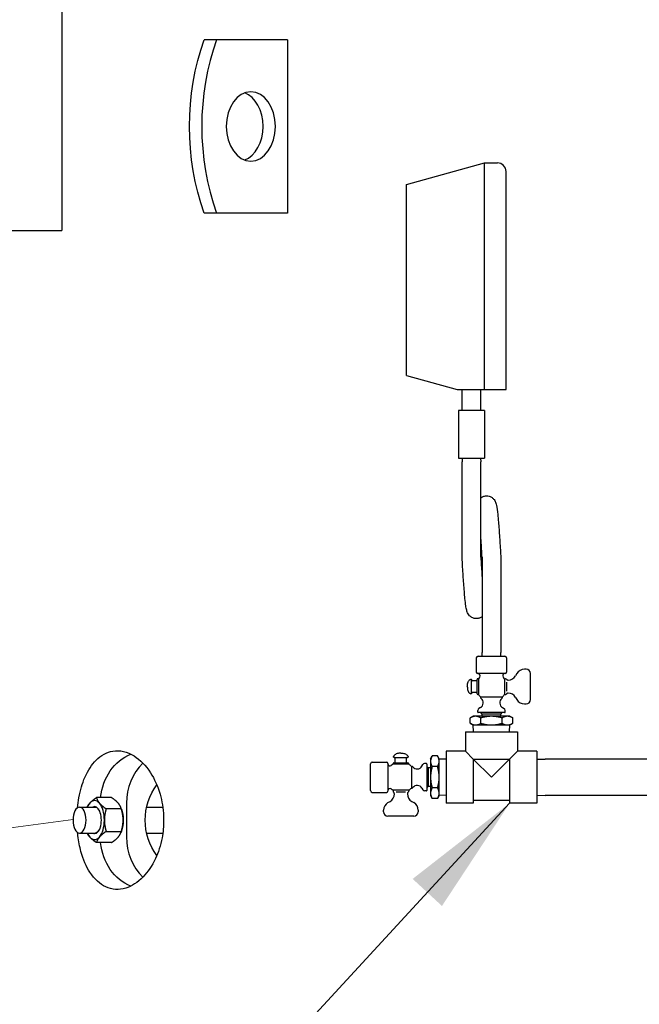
# Model space of a CAD drawing. Header units: inches. Extents: x 1 to 669, y 0 to 417.
# Tile 30 of 256: x 92 to 109, y 230 to 259. Entities that reach past the tile are written whole.
import ezdxf

# ---------------------------------------------------------------- set-up
doc = ezdxf.new("R2010")
doc.units = ezdxf.units.IN
doc.header["$LTSCALE"] = 12
doc.header["$MEASUREMENT"] = 0
doc.layers.get('0').update_dxf_attribs({"linetype": 'CONTINUOUS'})
doc.layers.add('D', color=2, linetype='CONTINUOUS')
doc.layers.add('Q', color=4, linetype='CONTINUOUS')
doc.layers.add('Leader', color=41, linetype='CONTINUOUS', lineweight=13)
doc.styles.get("Standard").update_dxf_attribs({"font": 'SIMPLEX.SHX', "width": 0.875})
doc.dimstyles.get("Standard").update_dxf_attribs({"dimscale": 28, "dimtxt": 0.125, "dimasz": 0.125, "dimexe": 0.04375, "dimexo": 0.0625, "dimgap": 0.04375, "dimtad": 0, "dimtih": 1, "dimtoh": 1, "dimdec": 4, "dimzin": 12, "dimdsep": 46, "dimlunit": 5, "dimtxsty": 'Standard', "dimcen": 0, "dimclrd": 256, "dimclre": 256, "dimclrt": 256, "dimadec": 1, "dimazin": 3, "dimtfac": 0.875, "dimtdec": 4, "dimtofl": 0, "dimtmove": 0, "dimatfit": 2, "dimfxl": 1, "dimtolj": 1, "dimtzin": 12, "dimlwd": 13, "dimlwe": 13, "dimarcsym": 0})

msp = doc.modelspace()

# ---------------------------------------------------------------- linework, layer by layer
for p, q in [((92.7345, 261.62097), (92.7345, 252.62097)), ((99.248, 258.12097), (96.84381, 258.12097)), ((99.248, 258.12097), (99.248, 253.12097)), ((99.248, 253.12097), (96.84381, 253.12097)), ((90.3386, 252.62097), (92.7345, 252.62097)), ((94.1717, 236.27049), (93.73597, 236.27049)), ((93.25019, 235.99597), (93.69619, 235.99597)), ((94.45295, 235.94573), (94.01722, 235.94573)), ((94.45637, 235.93924), (94.44454, 235.97371)), ((94.59947, 236.1051), (94.59947, 235.13685)), ((95.18106, 235.99597), (95.64828, 235.99597)), ((93.25019, 235.24597), (93.69619, 235.24597)), ((94.01722, 235.29621), (94.45295, 235.29621)), ((94.45637, 235.30271), (94.44454, 235.26824)), ((95.18106, 235.24597), (95.64828, 235.24597)), ((94.1717, 234.97145), (93.73597, 234.97145))]:
    msp.add_line(p, q)
at = {"extrusion": (-2.55325e-16, -1.48305e-18, -1)}
msp.add_ellipse((100.30792, 255.62097), major_axis=(0, 5.5), ratio=0.70710678, start_param=-2.04265816, end_param=-1.09893449, dxfattribs=at)
for centre, major_axis, ratio, start_param, end_param in [((100.66147, 255.62097), (0, -5.5), 0.70710678, -2.04265816, -1.09893449), ((97.83304, 255.62097), (0, -1), 0.70710678, 0.25268026, 2.8889124), ((95.8985, 236.1051), (0, -1.5), 0.8660254, -2.45436206, -1.57079633), ((93.6832, 235.62097), (0, 0.5625), 0.5, -0.52359878, 0.52359878), ((93.6832, 235.62097), (0, -0.5625), 0.5, -2.61799388, -2.30052398), ((93.6832, 235.62097), (0, -0.39), 0.5, 0, 3.41983948), ((93.6832, 235.62097), (0, 0.5625), 0.5, -1.57079633, -0.52359878), ((93.6832, 235.62097), (0, 0.5625), 0.5, -2.61799388, -1.57079633), ((93.6832, 235.62097), (0, -0.5625), 0.5, -0.84106867, -0.52359878), ((93.6832, 235.62097), (0, -0.5625), 0.5, -0.52359878, 0.52359878), ((93.6832, 235.62097), (0, -0.39), 0.5, -0.27824682, 0), ((95.8985, 235.13685), (0, -1.5), 0.8660254, -1.57079633, -0.6872306)]:
    msp.add_ellipse(centre, major_axis=major_axis, ratio=ratio, start_param=start_param, end_param=end_param)
at = {"extrusion": (-1.57009e-16, 0, -1)}
msp.add_ellipse((98.1866, 255.62097), major_axis=(0, 1), ratio=0.70710678, start_param=-3.14159265, end_param=3.14159265, dxfattribs=at)
at = {"extrusion": (-2.57188e-16, 6.09266e-18, -1)}
msp.add_ellipse((95.1485, 236.1051), major_axis=(0, 1.5), ratio=0.8660254, start_param=-1.46030757, end_param=-0.33093289, dxfattribs=at)
at = {"extrusion": (-2.36113e-16, 1.20674e-17, -1)}
msp.add_ellipse((96.46837, 235.62097), major_axis=(0, 1.53303), ratio=0.8660254, start_param=-2.29724767, end_param=-0.84434499, dxfattribs=at)
at = {"extrusion": (-2.96059e-16, -7.63558e-33, -1)}
msp.add_ellipse((93.25019, 235.62097), major_axis=(0, -0.375), ratio=0.5, start_param=-3.14159265, end_param=3.14159265, dxfattribs=at)
at = {"extrusion": (-2.96059e-16, -1.4166e-30, -1)}
msp.add_ellipse((93.69619, 235.62097), major_axis=(0, 0.375), ratio=0.5, start_param=0, end_param=0.58746915, dxfattribs=at)
at = {"extrusion": (-2.74416e-16, 2.55342e-17, -1)}
msp.add_ellipse((94.22447, 235.62097), major_axis=(0, -0.5625), ratio=0.5, start_param=-2.17220105, end_param=-1.57079633, dxfattribs=at)
at = {"extrusion": (-1.97373e-16, 9.40663e-32, -1)}
msp.add_ellipse((94.22447, 235.62097), major_axis=(0, -0.5625), ratio=0.5, start_param=-1.57079633, end_param=-0.96939161, dxfattribs=at)
at = {"extrusion": (-3.2847e-16, -2.04404e-17, -1)}
msp.add_ellipse((93.69619, 235.62097), major_axis=(0, -0.375), ratio=0.5, start_param=-0.58746915, end_param=0, dxfattribs=at)
at = {"extrusion": (-1.82483e-16, -4.40047e-18, -1)}
msp.add_ellipse((95.1485, 235.13685), major_axis=(0, -1.5), ratio=0.8660254, start_param=0.33093289, end_param=1.46030757, dxfattribs=at)
for points, knots in [([(93.1907, 235.9766), (93.20019, 236.07489), (93.21363, 236.17135), (93.27092, 236.4839), (93.33021, 236.6813), (93.49328, 237.05848), (93.60252, 237.22378), (93.87051, 237.49467), (94.0351, 237.58237), (94.40612, 237.64348), (94.61694, 237.59779), (94.99647, 237.36167), (95.16001, 237.19551), (95.40739, 236.81114), (95.50299, 236.60441), (95.62689, 236.17042), (95.66211, 235.95761), (95.67286, 235.6979), (95.67365, 235.6594), (95.67366, 235.62097)], [37.206143, 37.206143, 37.206143, 37.206143, 37.97921243, 37.97921243, 39.78055259, 39.78055259, 41.95002002, 41.95002002, 44.55089341, 44.55089341, 47.54721688, 47.54721688, 50.14389093, 50.14389093, 52.2541685, 52.2541685, 54.01179515, 54.01179515, 54.31792797, 54.31792797, 54.31792797, 54.31792797]), ([(95.67366, 235.62097), (95.67364, 235.44773), (95.65751, 235.27591), (95.58483, 234.89043), (95.51859, 234.68872), (95.33633, 234.29918), (95.21533, 234.12431), (94.92544, 233.82182), (94.75208, 233.7125), (94.38293, 233.59857), (94.1858, 233.60986), (93.83616, 233.77215), (93.68003, 233.91236), (93.44412, 234.27862), (93.35549, 234.47944), (93.25099, 234.85861), (93.22068, 235.01174), (93.19701, 235.20416), (93.19366, 235.23467), (93.1907, 235.26535)], [17.99800832, 17.99800832, 17.99800832, 17.99800832, 19.37809783, 19.37809783, 21.19933029, 21.19933029, 23.35471282, 23.35471282, 25.97687237, 25.97687237, 28.95867143, 28.95867143, 31.69835394, 31.69835394, 33.85062621, 33.85062621, 35.1355529, 35.1355529, 35.37600216, 35.37600216, 35.37600216, 35.37600216])]:
    msp.add_open_spline(points, degree=3, knots=knots)
for points, weights in [([(93.54257, 236.10811), (93.60784, 236.18347), (93.73597, 236.27049)], [1, 1.0638190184, 1.05045771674]), ([(93.73597, 236.27049), (93.75856, 236.18347), (93.82382, 236.10811)], [1.05045771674, 1.0638190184, 1]), ([(94.36509, 236.10811), (94.29983, 236.18347), (94.1717, 236.27049)], [1, 1.0638190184, 1.05045771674]), ([(93.47157, 235.99597), (93.49581, 236.05411), (93.54257, 236.10811)], [1.05160264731, 1.0449194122, 1]), ([(93.82382, 236.10811), (93.88909, 236.03275), (94.01722, 235.94573)], [1, 1.0638190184, 1.05045771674]), ([(94.01722, 235.94573), (93.96445, 235.77169), (93.96445, 235.62097)], [1.05045771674, 1.0638190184, 1]), ([(94.45295, 235.94573), (94.43035, 236.03275), (94.36509, 236.10811)], [1.05045771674, 1.0638190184, 1]), ([(94.50572, 235.62097), (94.50572, 235.77169), (94.45295, 235.94573)], [1, 1.0638190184, 1.05045771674]), ([(93.96445, 235.62097), (93.96445, 235.47025), (94.01722, 235.29621)], [1, 1.0638190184, 1.05045771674]), ([(94.45295, 235.29621), (94.50572, 235.47025), (94.50572, 235.62097)], [1.05045771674, 1.0638190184, 1]), ([(93.54257, 235.13383), (93.49581, 235.18784), (93.47157, 235.24597)], [1, 1.0449194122, 1.05160264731]), ([(93.73597, 234.97145), (93.60784, 235.05847), (93.54257, 235.13383)], [1.05045771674, 1.0638190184, 1]), ([(93.82382, 235.13383), (93.75856, 235.05847), (93.73597, 234.97145)], [1, 1.0638190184, 1.05045771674]), ([(94.01722, 235.29621), (93.88909, 235.20919), (93.82382, 235.13383)], [1.05045771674, 1.0638190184, 1]), ([(94.1717, 234.97145), (94.29983, 235.05847), (94.36509, 235.13383)], [1.05045771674, 1.0638190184, 1]), ([(94.36509, 235.13383), (94.43035, 235.20919), (94.45295, 235.29621)], [1, 1.0638190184, 1.05045771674])]:
    msp.add_rational_spline(points, weights, degree=2)
at = {"layer": 'Leader'}
msp.add_line((93.06299, 235.64228), (70.4055, 232.57623), dxfattribs=at)
at = {"layer": 'Q'}
for p, q in [((102.67118, 253.94118), (104.92118, 254.56618)), ((104.92118, 248.03381), (104.92118, 254.56618)), ((104.92118, 254.56618), (105.29618, 254.56618)), ((105.54618, 248.06618), (105.54618, 254.31618)), ((102.67118, 248.44118), (102.67118, 253.94118)), ((102.67118, 248.44118), (104.13772, 248.03381)), ((104.27618, 247.43077), (104.27618, 248.03381)), ((104.81618, 247.43077), (104.81618, 248.03381)), ((104.92118, 248.03381), (105.29618, 248.03381)), ((104.92118, 247.43077), (104.17118, 247.43077)), ((104.17118, 247.43077), (104.17118, 246.05577)), ((104.92118, 247.43077), (104.92118, 246.05577)), ((104.17118, 246.05577), (104.92118, 246.05577)), ((104.27986, 246.05577), (104.27618, 245.95027)), ((104.27618, 243.20027), (104.27618, 245.95027)), ((104.81249, 246.05577), (104.81618, 245.95027)), ((104.81618, 243.20027), (104.81618, 245.95027)), ((104.8543, 243.20027), (104.8543, 240.45027)), ((105.3943, 243.20027), (105.3943, 243.20027)), ((105.3943, 243.20027), (105.3943, 240.45027)), ((104.85798, 240.34477), (104.8543, 240.45027)), ((105.39062, 240.34477), (105.3943, 240.45027)), ((104.6868, 240.29477), (104.6868, 239.88477)), ((104.7368, 240.34477), (105.5118, 240.34477)), ((105.5618, 240.29477), (105.5618, 239.88477)), ((106.1243, 239.96977), (106.07377, 239.96977)), ((104.6893, 239.63609), (104.5733, 239.63609)), ((104.7093, 239.26346), (104.7093, 239.67609)), ((105.5218, 239.84477), (104.7268, 239.84477)), ((104.7493, 239.69609), (104.7293, 239.69609)), ((104.7493, 239.69609), (104.7493, 239.24346)), ((105.4993, 239.69609), (105.4993, 239.24346)), ((105.4993, 239.69609), (105.5293, 239.69609)), ((105.5593, 239.6005), (105.5593, 239.33905)), ((105.60496, 239.65777), (105.60307, 239.65777)), ((105.85727, 239.84477), (105.82147, 239.78277)), ((106.2493, 239.09477), (106.2493, 239.84477)), ((104.6893, 239.30346), (104.5733, 239.30346)), ((104.7493, 239.24346), (104.7293, 239.24346)), ((105.4363, 239.16236), (104.8123, 239.16236)), ((104.8123, 239.16236), (104.8123, 239.14806)), ((105.4363, 239.16236), (105.4363, 239.14806)), ((105.4993, 239.24346), (105.5293, 239.24346)), ((105.60307, 239.28177), (105.60496, 239.28177)), ((105.82147, 239.15677), (105.85727, 239.09477)), ((104.7293, 238.73477), (104.7293, 238.78513)), ((104.80761, 238.86498), (104.7593, 238.83709)), ((105.44099, 238.86498), (105.4893, 238.83709)), ((105.5193, 238.73477), (105.5193, 238.78513)), ((106.07377, 238.96977), (106.1243, 238.96977)), ((104.59305, 238.61427), (104.51087, 238.56682)), ((104.51087, 238.41172), (104.51087, 238.56682)), ((105.65555, 238.61427), (104.59305, 238.61427)), ((105.5043, 238.71977), (104.7443, 238.71977)), ((104.8557, 238.6798), (104.8143, 238.71977)), ((104.81758, 238.41172), (104.81758, 238.56682)), ((105.3929, 238.6798), (104.8557, 238.6798)), ((104.85798, 238.61427), (104.8557, 238.6798)), ((105.39062, 238.61427), (105.3929, 238.6798)), ((105.3929, 238.6798), (105.4343, 238.71977)), ((105.43102, 238.41172), (105.43102, 238.56682)), ((105.65555, 238.61427), (105.73774, 238.56682)), ((105.73774, 238.41172), (105.73774, 238.56682)), ((104.3743, 238.16757), (105.8743, 238.16757)), ((104.3743, 238.16757), (104.3743, 237.60757)), ((104.59305, 238.36427), (104.51087, 238.41172)), ((104.59305, 238.36427), (105.65555, 238.36427)), ((104.60789, 238.16757), (104.5993, 238.36427)), ((105.64071, 238.16757), (105.6493, 238.36427)), ((105.65555, 238.36427), (105.73774, 238.41172)), ((105.8743, 238.16757), (105.8743, 237.60757)), ((103.8143, 237.60757), (103.8143, 236.10757)), ((104.3743, 237.60757), (103.8143, 237.60757)), ((104.3743, 237.60757), (104.6003, 237.38157)), ((105.1243, 236.85757), (105.8743, 237.60757)), ((106.4343, 237.60757), (105.8743, 237.60757)), ((106.4343, 237.60757), (106.4343, 236.10757)), ((102.34578, 237.29257), (102.34578, 237.40857)), ((102.67842, 237.29257), (102.67842, 237.40857)), ((103.3676, 237.38882), (103.41505, 237.47101)), ((103.3676, 237.38882), (103.3676, 236.32632)), ((103.57015, 237.47101), (103.41505, 237.47101)), ((103.6176, 237.38882), (103.57015, 237.47101)), ((103.6176, 236.32632), (103.6176, 237.38882)), ((103.8143, 237.37398), (103.6176, 237.38257)), ((104.6003, 237.38157), (105.1243, 236.85757)), ((104.6003, 237.38157), (105.6483, 237.38157)), ((104.6003, 237.38157), (104.6003, 236.10757)), ((105.6483, 237.38157), (105.6483, 236.10757)), ((106.4343, 237.37505), (106.675, 237.38257)), ((111.087, 237.38257), (106.675, 237.38257)), ((101.6371, 236.47007), (101.6371, 237.24507)), ((101.6871, 237.29507), (102.0971, 237.29507)), ((102.1371, 237.25507), (102.1371, 236.46007)), ((102.28578, 237.23257), (102.28578, 237.25257)), ((102.73842, 237.23257), (102.28578, 237.23257)), ((102.30578, 237.27257), (102.71842, 237.27257)), ((102.73842, 237.23257), (102.73842, 237.25257)), ((102.81951, 237.16957), (102.81951, 236.54557)), ((102.81951, 237.16957), (102.83381, 237.16957)), ((103.11689, 237.17426), (103.14478, 237.22257)), ((103.2471, 237.25257), (103.19674, 237.25257)), ((103.2621, 237.23757), (103.2621, 236.47757)), ((103.30208, 237.12618), (103.2621, 237.16757)), ((103.30208, 237.12618), (103.30208, 236.58897)), ((103.3676, 237.12389), (103.30208, 237.12618)), ((103.57015, 237.16429), (103.41505, 237.16429)), ((102.73842, 236.48257), (102.28578, 236.48257)), ((102.28578, 236.48257), (102.28578, 236.45257)), ((102.73842, 236.48257), (102.73842, 236.45257)), ((102.81951, 236.54557), (102.83381, 236.54557)), ((103.11689, 236.54088), (103.14478, 236.49257)), ((103.2471, 236.46257), (103.19674, 236.46257)), ((103.30208, 236.58897), (103.2621, 236.54757)), ((103.3676, 236.59126), (103.30208, 236.58897)), ((103.57015, 236.55086), (103.41505, 236.55086)), ((101.6871, 236.42007), (102.0971, 236.42007)), ((102.3241, 236.37691), (102.3241, 236.3788)), ((102.64283, 236.42257), (102.38137, 236.42257)), ((102.7001, 236.3788), (102.7001, 236.37691)), ((103.3676, 236.32632), (103.41505, 236.24414)), ((103.57015, 236.24414), (103.41505, 236.24414)), ((103.6176, 236.32632), (103.57015, 236.24414)), ((103.8143, 236.34116), (103.6176, 236.33257)), ((105.6483, 236.18257), (104.6003, 236.18257)), ((106.4343, 236.34009), (106.675, 236.33257)), ((111.087, 236.33257), (106.675, 236.33257)), ((102.0121, 235.85757), (102.0121, 235.9081)), ((102.1371, 236.12461), (102.1991, 236.1604)), ((102.8251, 236.1604), (102.8871, 236.12461)), ((103.0121, 235.9081), (103.0121, 235.85757)), ((104.6003, 236.10757), (103.8143, 236.10757)), ((106.4343, 236.10757), (105.6483, 236.10757)), ((102.8871, 235.73257), (102.1371, 235.73257))]:
    msp.add_line(p, q, dxfattribs=at)
for centre, radius, start, end in [((105.29618, 254.31618), 0.25, 0, 90), ((105.29618, 248.06618), 0.25, 352.55962, 0), ((104.7368, 240.29477), 0.05, 90, 180), ((105.5118, 240.29477), 0.05, 0, 90), ((104.7268, 239.88477), 0.04, 180, 270), ((105.5218, 239.88477), 0.04, 270, 0), ((106.07377, 239.71977), 0.25, 90, 150), ((106.1243, 239.84477), 0.125, 360, 90), ((104.5733, 239.65609), 0.02, 180, 270), ((104.6893, 239.65609), 0.02, 270, 0), ((104.7293, 239.67609), 0.02, 90, 180), ((104.73858, 239.78477), 0.06, 320.762962, 90), ((105.1243, 239.46977), 0.438, 140.762962, 148.88861), ((105.51002, 239.78477), 0.06, 90, 219.237038), ((105.1243, 239.46977), 0.438, 31.11139, 39.237038), ((105.5293, 239.66609), 0.03, 34.966064, 90), ((105.60496, 239.90777), 0.25, 270, 330), ((104.5733, 239.28346), 0.02, 90, 180), ((104.6893, 239.28346), 0.02, 0, 90), ((104.7293, 239.26346), 0.02, 180, 270), ((105.1243, 239.46977), 0.438, 211.11139, 224.575293), ((104.72961, 239.00008), 0.156, 300, 52.708534), ((104.8423, 239.14806), 0.03, 180, 232.708534), ((105.51899, 239.00008), 0.156, 127.291466, 240), ((105.4063, 239.14806), 0.03, 307.291466, 0), ((105.1243, 239.46977), 0.438, 315.424707, 328.88861), ((105.5293, 239.27346), 0.03, 270, 325.03414), ((105.60496, 239.03177), 0.25, 30, 90), ((106.07377, 239.21977), 0.25, 210, 270), ((106.1243, 239.09477), 0.125, 270, 0), ((104.7893, 238.78513), 0.06, 120, 180), ((104.7443, 238.73477), 0.015, 180, 270), ((105.4593, 238.78513), 0.06, 0, 60), ((105.5043, 238.73477), 0.015, 270, 360), ((102.32578, 237.40857), 0.02, 360, 90), ((102.69842, 237.40857), 0.02, 90, 180), ((101.6871, 237.24507), 0.05, 90, 180), ((102.0971, 237.25507), 0.04, 0, 90), ((102.1971, 237.24329), 0.06, 180, 309.237038), ((102.5121, 236.85757), 0.438, 121.11139, 129.237038), ((102.30578, 237.25257), 0.02, 90, 180), ((102.32578, 237.29257), 0.02, 270, 0), ((102.69842, 237.29257), 0.02, 180, 270), ((102.71842, 237.25257), 0.02, 360, 90), ((102.5121, 236.85757), 0.438, 45.424707, 58.88861), ((102.83381, 237.13957), 0.03, 37.291466, 90), ((102.98179, 237.25226), 0.156, 217.291466, 330), ((103.19674, 237.19257), 0.06, 90, 150), ((103.2471, 237.23757), 0.015, 0, 90), ((101.6871, 236.47007), 0.05, 180, 270), ((102.1971, 236.47185), 0.06, 50.762962, 180), ((102.5121, 236.85757), 0.438, 230.762962, 238.88861), ((102.5121, 236.85757), 0.438, 301.11139, 314.575293), ((102.83381, 236.57557), 0.03, 270, 322.708534), ((102.98179, 236.46288), 0.156, 30, 142.708534), ((103.19674, 236.52257), 0.06, 210, 270), ((103.2471, 236.47757), 0.015, 270, 360), ((102.0971, 236.46007), 0.04, 270, 360), ((102.0741, 236.37691), 0.25, 300, 360), ((102.31578, 236.45257), 0.03, 180, 235.033936), ((102.9501, 236.37691), 0.25, 180, 240), ((102.70842, 236.45257), 0.03, 304.96586, 360), ((102.2621, 235.9081), 0.25, 120, 180), ((102.7621, 235.9081), 0.25, 0, 60), ((102.1371, 235.85757), 0.125, 180, 270), ((102.8871, 235.85757), 0.125, 270, 0)]:
    msp.add_arc(centre, radius, start, end, dxfattribs=at)
for points, weights in [([(104.13772, 248.03381), (104.13772, 248.03381), (104.92118, 248.03381)], [1.03446319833, 1.03446319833, 1]), ([(104.66422, 238.61427), (104.59305, 238.61427), (104.51087, 238.56682)], [1, 1.08487688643, 1.09245608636]), ([(104.81758, 238.56682), (104.7354, 238.61427), (104.66422, 238.61427)], [1.09245608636, 1.08487688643, 1]), ([(105.1243, 238.61427), (104.98195, 238.61427), (104.81758, 238.56682)], [1, 1.08487688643, 1.09245608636]), ([(105.43102, 238.56682), (105.26665, 238.61427), (105.1243, 238.61427)], [1.09245608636, 1.08487688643, 1]), ([(105.58438, 238.61427), (105.5132, 238.61427), (105.43102, 238.56682)], [1, 1.08487688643, 1.09245608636]), ([(105.73774, 238.56682), (105.65555, 238.61427), (105.58438, 238.61427)], [1.09245608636, 1.08487688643, 1]), ([(104.51087, 238.41172), (104.59305, 238.36427), (104.66422, 238.36427)], [1.09245608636, 1.08487688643, 1]), ([(104.66422, 238.36427), (104.7354, 238.36427), (104.81758, 238.41172)], [1, 1.08487688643, 1.09245608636]), ([(104.81758, 238.41172), (104.98195, 238.36427), (105.1243, 238.36427)], [1.09245608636, 1.08487688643, 1]), ([(105.1243, 238.36427), (105.26665, 238.36427), (105.43102, 238.41172)], [1, 1.08487688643, 1.09245608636]), ([(105.43102, 238.41172), (105.5132, 238.36427), (105.58438, 238.36427)], [1.09245608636, 1.08487688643, 1]), ([(105.58438, 238.36427), (105.65555, 238.36427), (105.73774, 238.41172)], [1, 1.08487688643, 1.09245608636]), ([(103.41505, 237.47101), (103.3676, 237.38882), (103.3676, 237.31765)], [1.09245608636, 1.08487688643, 1]), ([(103.3676, 237.31765), (103.3676, 237.24647), (103.41505, 237.16429)], [1, 1.08487688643, 1.09245608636]), ([(103.6176, 237.31765), (103.6176, 237.38882), (103.57015, 237.47101)], [1, 1.08487688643, 1.09245608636]), ([(103.57015, 237.16429), (103.6176, 237.24647), (103.6176, 237.31765)], [1.09245608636, 1.08487688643, 1]), ([(103.41505, 237.16429), (103.3676, 236.99992), (103.3676, 236.85757)], [1.09245608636, 1.08487688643, 1]), ([(103.6176, 236.85757), (103.6176, 236.99992), (103.57015, 237.16429)], [1, 1.08487688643, 1.09245608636]), ([(103.3676, 236.85757), (103.3676, 236.71522), (103.41505, 236.55086)], [1, 1.08487688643, 1.09245608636]), ([(103.57015, 236.55086), (103.6176, 236.71522), (103.6176, 236.85757)], [1.09245608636, 1.08487688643, 1]), ([(103.41505, 236.55086), (103.3676, 236.46867), (103.3676, 236.3975)], [1.09245608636, 1.08487688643, 1]), ([(103.6176, 236.3975), (103.6176, 236.46867), (103.57015, 236.55086)], [1, 1.08487688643, 1.09245608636]), ([(103.3676, 236.3975), (103.3676, 236.32632), (103.41505, 236.24414)], [1, 1.08487688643, 1.09245608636]), ([(103.57015, 236.24414), (103.6176, 236.32632), (103.6176, 236.3975)], [1.09245608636, 1.08487688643, 1])]:
    msp.add_rational_spline(points, weights, degree=2, dxfattribs=at)
for points, knots in [([(105.29618, 248.03381), (105.30445, 248.03381), (105.31426, 248.03381), (105.3313, 248.03381), (105.3416, 248.03381), (105.36207, 248.03381), (105.37403, 248.03381), (105.39535, 248.03381), (105.40475, 248.03381), (105.44297, 248.03381), (105.46554, 248.03381), (105.49892, 248.03381), (105.51099, 248.03381), (105.52833, 248.03381), (105.53346, 248.03381), (105.54022, 248.03381), (105.54185, 248.03381), (105.54378, 248.03381), (105.54407, 248.03381), (105.54407, 248.03381)], [3.05625511, 3.05625511, 3.05625511, 3.05625511, 3.11929691, 3.11929691, 3.19166982, 3.19166982, 3.30339403, 3.30339403, 3.41511825, 3.41511825, 3.85004127, 3.85004127, 4.41565851, 4.41565851, 4.98127575, 4.98127575, 5.54689298, 5.54689298, 6.11251022, 6.11251022, 6.11251022, 6.11251022]), ([(104.81618, 244.91635), (104.83585, 244.93079), (104.85824, 244.94322), (104.9102, 244.9629), (104.94094, 244.96913), (105.00173, 244.971), (105.03265, 244.96667), (105.09041, 244.94875), (105.11783, 244.93481), (105.16428, 244.90139), (105.18374, 244.88176), (105.21345, 244.84376), (105.22428, 244.8253), (105.24121, 244.79137), (105.24714, 244.77589), (105.26027, 244.73719), (105.26546, 244.71578), (105.28475, 244.62506), (105.29519, 244.54295), (105.31308, 244.37019), (105.31987, 244.29469), (105.33722, 244.08206), (105.34791, 243.93129), (105.36849, 243.61929), (105.37865, 243.45528), (105.39056, 243.26142), (105.39243, 243.23083), (105.39431, 243.20027)], [4.88707656, 4.88707656, 4.88707656, 4.88707656, 4.96904552, 4.96904552, 5.06566184, 5.06566184, 5.16188675, 5.16188675, 5.25881934, 5.25881934, 5.35418566, 5.35418566, 5.44615001, 5.44615001, 5.54684843, 5.54684843, 5.72134742, 5.72134742, 6.24740537, 6.24740537, 6.5750527, 6.5750527, 7.09139004, 7.09139004, 7.58293452, 7.58293452, 7.67479759, 7.67479759, 7.67479759, 7.67479759]), ([(104.85432, 243.20027), (104.84452, 243.36007), (104.83459, 243.52156), (104.82193, 243.71672), (104.81906, 243.7603), (104.81618, 243.80301)], [0, 0, 0, 0, 0.480310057, 0.480310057, 0.620750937, 0.620750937, 0.620750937, 0.620750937]), ([(104.8543, 241.48418), (104.84397, 241.47658), (104.83292, 241.46953), (104.79665, 241.45006), (104.76898, 241.44022), (104.7107, 241.42942), (104.67939, 241.42891), (104.61901, 241.43815), (104.58928, 241.44801), (104.53692, 241.47544), (104.51338, 241.49332), (104.47609, 241.53064), (104.46177, 241.5501), (104.44041, 241.58537), (104.43294, 241.60141), (104.41901, 241.63563), (104.4138, 241.65275), (104.39807, 241.71115), (104.39116, 241.7518), (104.37553, 241.85945), (104.36764, 241.92845), (104.34803, 242.12981), (104.33626, 242.27929), (104.31442, 242.58924), (104.30405, 242.75045), (104.28795, 243.00856), (104.28206, 243.10468), (104.2762, 243.20027)], [4.8873076, 4.8873076, 4.8873076, 4.8873076, 4.93029652, 4.93029652, 5.02185511, 5.02185511, 5.11844137, 5.11844137, 5.21561956, 5.21561956, 5.3115143, 5.3115143, 5.40419918, 5.40419918, 5.49570526, 5.49570526, 5.62356522, 5.62356522, 5.94457238, 5.94457238, 6.31941511, 6.31941511, 6.88631159, 6.88631159, 7.38746365, 7.38746365, 7.67481193, 7.67481193, 7.67481193, 7.67481193]), ([(104.81618, 243.20027), (104.82598, 243.04046), (104.83591, 242.87895), (104.84856, 242.6839), (104.85143, 242.64046), (104.8543, 242.59788)], [0, 0, 0, 0, 0.480374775, 0.480374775, 0.620365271, 0.620365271, 0.620365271, 0.620365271]), ([(104.4283, 239.46977), (104.4283, 239.48714), (104.42952, 239.5054), (104.43498, 239.54207), (104.43923, 239.56046), (104.45077, 239.59511), (104.45806, 239.61135), (104.47499, 239.63959), (104.4846, 239.65158), (104.50455, 239.66988), (104.51482, 239.67638), (104.52541, 239.68064), (104.5258, 239.68079), (104.52618, 239.68094)], [-1.57079633, -1.57079633, -1.57079633, -1.57079633, -1.30328609, -1.30328609, -1.03577586, -1.03577586, -0.76826563, -0.76826563, -0.50075539, -0.50075539, -0.24307029, -0.24307029, -0.23324516, -0.23324516, -0.23324516, -0.23324516]), ([(104.52625, 239.68078), (104.52817, 239.6815), (104.53024, 239.68192), (104.53439, 239.68211), (104.53653, 239.68188), (104.54067, 239.68077), (104.54271, 239.67984), (104.54624, 239.67745), (104.5478, 239.67599), (104.5504, 239.67266), (104.55145, 239.67073), (104.55253, 239.66766), (104.55281, 239.66658), (104.5532, 239.66436), (104.5533, 239.66322), (104.5533, 239.66208)], [0, 0, 0, 0, 0.006174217, 0.006174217, 0.0124671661, 0.0124671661, 0.0190310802, 0.0190310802, 0.0252718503, 0.0252718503, 0.0317011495, 0.0317011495, 0.0350274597, 0.0350274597, 0.0384499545, 0.0384499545, 0.0384499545, 0.0384499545]), ([(104.5533, 239.2773), (104.5533, 239.2773), (104.5533, 239.29059), (104.5533, 239.36364), (104.5533, 239.51868), (104.5533, 239.64341), (104.5533, 239.66208), (104.5533, 239.66208)], [-1.57079633, -1.57079633, -1.57079633, -1.57079633, -1.12199738, -0.67319843, 0.22439948, 1.12199738, 1.57013707, 1.57013707, 1.57013707, 1.57013707]), ([(105.55389, 239.68329), (105.55741, 239.67828), (105.5618, 239.67381), (105.5717, 239.66634), (105.57736, 239.66329), (105.58959, 239.65895), (105.59637, 239.65772), (105.60307, 239.65773)], [0, 0, 0, 0, 0.0183590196, 0.0183590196, 0.0371998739, 0.0371998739, 0.0572955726, 0.0572955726, 0.0572955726, 0.0572955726]), ([(104.4283, 239.46977), (104.4283, 239.45242), (104.42952, 239.43416), (104.43498, 239.39751), (104.43922, 239.37913), (104.45074, 239.3445), (104.45803, 239.32826), (104.47494, 239.30002), (104.48455, 239.28803), (104.50449, 239.26971), (104.51477, 239.26319), (104.52535, 239.25893), (104.52572, 239.25878), (104.5261, 239.25864)], [-1.57079633, -1.57079633, -1.57079633, -1.57079633, -1.30342523, -1.30342523, -1.03605414, -1.03605414, -0.76868305, -0.76868305, -0.50131196, -0.50131196, -0.24347909, -0.24347909, -0.23394087, -0.23394087, -0.23394087, -0.23394087]), ([(104.5533, 239.2773), (104.5533, 239.27661), (104.55326, 239.27591), (104.55312, 239.27454), (104.55301, 239.27386), (104.55235, 239.27075), (104.55137, 239.26838), (104.54863, 239.26423), (104.54684, 239.26238), (104.54278, 239.25951), (104.54043, 239.25846), (104.53559, 239.25731), (104.53303, 239.25718), (104.52905, 239.25771), (104.52754, 239.25809), (104.5261, 239.25864)], [0, 0, 0, 0, 0.0020830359, 0.0020830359, 0.0041436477, 0.0041436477, 0.0116004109, 0.0116004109, 0.0190538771, 0.0190538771, 0.0265125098, 0.0265125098, 0.033961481, 0.033961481, 0.0385724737, 0.0385724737, 0.0385724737, 0.0385724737]), ([(105.60307, 239.28182), (105.59701, 239.28182), (105.59088, 239.28082), (105.57917, 239.27707), (105.57346, 239.27423), (105.5628, 239.26673), (105.5578, 239.26182), (105.55389, 239.25626)], [0, 0, 0, 0, 0.018189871, 0.018189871, 0.0368940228, 0.0368940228, 0.0572950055, 0.0572950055, 0.0572950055, 0.0572950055]), ([(102.31979, 237.42857), (102.31925, 237.42857), (102.3187, 237.4286), (102.31605, 237.42882), (102.31395, 237.42934), (102.31004, 237.43099), (102.30819, 237.43216), (102.30502, 237.43495), (102.30365, 237.43661), (102.30147, 237.44029), (102.30068, 237.4424), (102.29983, 237.4466), (102.29973, 237.44874), (102.30013, 237.45246), (102.30052, 237.45409), (102.3011, 237.45563)], [0, 0, 0, 0, 0.0016401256, 0.0016401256, 0.0079738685, 0.0079738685, 0.014371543, 0.014371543, 0.0206551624, 0.0206551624, 0.0272187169, 0.0272187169, 0.033501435, 0.033501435, 0.0384436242, 0.0384436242, 0.0384436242, 0.0384436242]), ([(102.5121, 237.55357), (102.49473, 237.55357), (102.47647, 237.55235), (102.4398, 237.54689), (102.42141, 237.54264), (102.38676, 237.5311), (102.37053, 237.52381), (102.34228, 237.50689), (102.33029, 237.49727), (102.312, 237.47733), (102.30549, 237.46705), (102.30124, 237.45647), (102.30108, 237.45608), (102.30094, 237.45569)], [-1.57079633, -1.57079633, -1.57079633, -1.57079633, -1.30328609, -1.30328609, -1.03577586, -1.03577586, -0.76826563, -0.76826563, -0.50075539, -0.50075539, -0.24307029, -0.24307029, -0.23324516, -0.23324516, -0.23324516, -0.23324516]), ([(102.31979, 237.42857), (102.31979, 237.42857), (102.33853, 237.42857), (102.46317, 237.42857), (102.61818, 237.42857), (102.69128, 237.42857), (102.70457, 237.42857), (102.70457, 237.42857)], [1.57013707, 1.57013707, 1.57013707, 1.57013707, 2.01959528, 2.91719318, 3.81479108, 4.26359003, 4.71238898, 4.71238898, 4.71238898, 4.71238898]), ([(102.5121, 237.55357), (102.52946, 237.55357), (102.54771, 237.55235), (102.58436, 237.5469), (102.60274, 237.54266), (102.63738, 237.53113), (102.65361, 237.52384), (102.68185, 237.50694), (102.69385, 237.49733), (102.71216, 237.47739), (102.71868, 237.46711), (102.72294, 237.45653), (102.72309, 237.45615), (102.72323, 237.45577)], [-1.57079633, -1.57079633, -1.57079633, -1.57079633, -1.30342523, -1.30342523, -1.03605414, -1.03605414, -0.76868305, -0.76868305, -0.50131196, -0.50131196, -0.24347909, -0.24347909, -0.23394087, -0.23394087, -0.23394087, -0.23394087]), ([(102.72323, 237.45577), (102.72397, 237.45385), (102.7244, 237.45179), (102.72463, 237.44765), (102.72442, 237.44552), (102.72335, 237.44137), (102.72244, 237.43932), (102.72007, 237.43577), (102.71862, 237.4342), (102.71532, 237.43157), (102.7134, 237.4305), (102.70939, 237.42905), (102.70727, 237.42864), (102.70496, 237.42858), (102.70477, 237.42857), (102.70457, 237.42857)], [0, 0, 0, 0, 0.0061631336, 0.0061631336, 0.012445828, 0.012445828, 0.0190097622, 0.0190097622, 0.0252492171, 0.0252492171, 0.0316776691, 0.0316776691, 0.0380170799, 0.0380170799, 0.0385977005, 0.0385977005, 0.0385977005, 0.0385977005]), ([(102.32415, 236.3788), (102.32415, 236.38486), (102.32315, 236.39099), (102.3194, 236.4027), (102.31655, 236.40841), (102.30906, 236.41908), (102.30415, 236.42407), (102.29859, 236.42798)], [0, 0, 0, 0, 0.0181898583, 0.0181898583, 0.0368940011, 0.0368940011, 0.0572949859, 0.0572949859, 0.0572949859, 0.0572949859]), ([(102.72561, 236.42798), (102.72061, 236.42446), (102.71613, 236.42007), (102.70867, 236.41017), (102.70562, 236.40451), (102.70127, 236.39228), (102.70005, 236.3855), (102.70005, 236.3788)], [0, 0, 0, 0, 0.0183589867, 0.0183589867, 0.037199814, 0.037199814, 0.057295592, 0.057295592, 0.057295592, 0.057295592])]:
    msp.add_open_spline(points, degree=3, knots=knots, dxfattribs=at)
msp.add_open_spline([(104.52618, 239.68094), (104.52618, 239.68094), (104.52618, 239.68094), (104.52618, 239.68094)], degree=3, dxfattribs=at)

# ---------------------------------------------------------------- leaders
at = {"layer": 'D', "annotation_type": 0, "has_hookline": 1, "hookline_direction": 1, "text_width": 34.41667}
msp.add_leader([(105.6483, 236.10757), (77.78102, 205.90976), (74.28102, 205.90976)], dimstyle='Standard', override={"dimgap": 0.04375, "dimtad": 0, "dimarcsym": 1}, dxfattribs=at)

doc.saveas('drawing.dxf')
